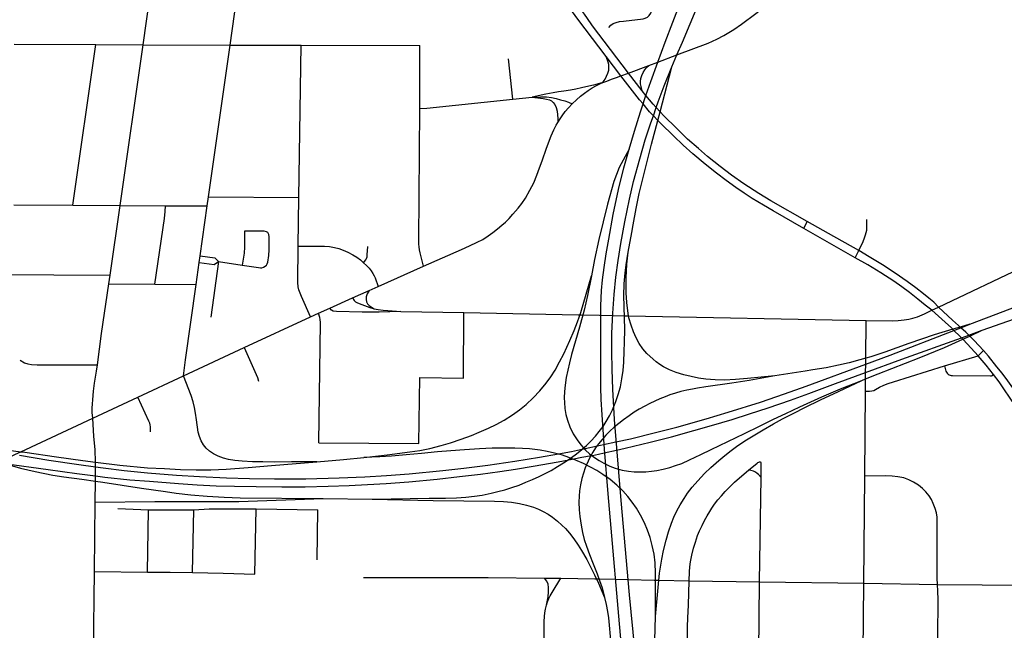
# Model space of a CAD drawing. Extents: x 1410746 to 1533160, y 578873 to 704954.
# Tile 137 of 227: x 1486019 to 1490947, y 640213 to 643266. Entities that reach past the tile are written whole.
import ezdxf

# ---------------------------------------------------------------- set-up
doc = ezdxf.new("R2010")
doc.units = 0
doc.header["$MEASUREMENT"] = 0
doc.layers.add('MC_STREETS', color=254, linetype='CONTINUOUS')

msp = doc.modelspace()

# ---------------------------------------------------------------- linework, layer by layer
at = {"layer": 'MC_STREETS'}
for p, q in [((1486637.589225, 643140.00565), (1486681.1211, 643458.375675)), ((1487072.509875, 643137.76015), (1487108.805675, 643398.646925)), ((1485991.68085, 643143.340475), (1486400.78065, 643141.2283)), ((1486285.347725, 642338.51655), (1486400.78065, 643141.2283)), ((1486400.78065, 643141.2283), (1486637.589225, 643140.00565)), ((1486522.5896, 642336.36415), (1486637.589225, 643140.00565)), ((1486637.589225, 643140.00565), (1487072.509875, 643137.76015)), ((1486963.889, 642380.898975), (1487072.509875, 643137.76015)), ((1487072.509875, 643137.76015), (1487427.93815, 643138.5258)), ((1487415.6649, 642377.349625), (1487427.93815, 643138.5258)), ((1487427.93815, 643138.5258), (1488021.616275, 643137.278675)), ((1488021.34985, 642821.808325), (1488021.616275, 643137.278675)), ((1488488.14465, 642868.789325), (1488465.807075, 643069.824725)), ((1489028.376975, 642984.6789), (1488954.241025, 643082.440375)), ((1489065.89985, 642998.768225), (1489167.71095, 643036.996875)), ((1489028.376975, 642984.6789), (1489065.89985, 642998.768225)), ((1489135.02095, 642910.83405), (1489065.89985, 642998.768225)), ((1488488.14465, 642868.789325), (1488584.252125, 642878.8941)), ((1486957.477125, 642335.2934), (1486963.889, 642380.898975)), ((1486963.889, 642380.898975), (1487415.6649, 642377.349625)), ((1487412.1274, 642132.89235), (1487415.6649, 642377.349625)), ((1485989.7504, 642340.31905), (1486285.347725, 642338.51655)), ((1486285.347725, 642338.51655), (1486522.5896, 642336.36415)), ((1486471.905025, 641989.20055), (1486522.5896, 642336.36415)), ((1486522.5896, 642336.36415), (1486748.19555, 642335.8151)), ((1486748.19555, 642335.8151), (1486957.477125, 642335.2934)), ((1486922.3702, 642085.58985), (1486957.477125, 642335.2934)), ((1489943.385975, 642222.415225), (1489959.900725, 642257.055925)), ((1490618.373575, 641829.239675), (1491429.331875, 642215.3276)), ((1486917.67405, 642052.187825), (1486922.3702, 642085.58985)), ((1490201.39725, 642075.8975), (1490218.8993, 642111.829325)), ((1486902.11855, 641941.546875), (1486917.67405, 642052.187825)), ((1487014.9178, 642056.483025), (1486975.206625, 641778.91625)), ((1487014.9178, 642056.483025), (1487132.1501, 642038.963725)), ((1487812.88765, 641932.600625), (1488040.21825, 642034.447175)), ((1485479.00855, 641994.21165), (1486471.905025, 641989.20055)), ((1486465.5428, 641944.82785), (1486471.905025, 641989.20055)), ((1486465.5428, 641944.82785), (1486695.3979, 641943.542925)), ((1486695.3979, 641943.542925), (1486902.11855, 641941.546875)), ((1487684.72175, 641875.1809), (1487767.771975, 641912.3883)), ((1487767.771975, 641912.3883), (1487812.88765, 641932.600625)), ((1490775.4026, 641743.095275), (1491152.17905, 641888.422975)), ((1487571.157575, 641824.302925), (1487684.72175, 641875.1809)), ((1490836.76285, 641712.977875), (1491186.26815, 641837.880425)), ((1487474.318925, 641780.799775), (1487515.215, 641799.240025)), ((1487515.215, 641799.240025), (1487571.157575, 641824.302925)), ((1487926.186725, 641807.70685), (1488241.74115, 641801.688975)), ((1488240.488675, 641474.109375), (1488241.74115, 641801.688975)), ((1490584.030325, 641812.889225), (1490618.373575, 641829.239675)), ((1487142.37825, 641626.356), (1487474.318925, 641780.799775)), ((1486839.22855, 641485.636225), (1487142.37825, 641626.356)), ((1490815.798775, 641585.307875), (1490842.989375, 641611.808475)), ((1490648.39795, 641534.82375), (1490815.798775, 641585.307875)), ((1486610.928475, 641379.289075), (1486839.22855, 641485.636225)), ((1488017.261125, 641146.3552), (1488021.500375, 641476.272225)), ((1488021.500375, 641476.272225), (1488240.488675, 641474.109375)), ((1490248.596775, 640983.9625), (1490252.443925, 641408.282475)), ((1486384.370775, 641273.638925), (1486610.928475, 641379.289075)), ((1487516.871575, 641150.5601), (1488017.261125, 641146.3552)), ((1489722.01535, 640455.10955), (1489729.9562, 640977.095475)), ((1490243.806875, 640447.94665), (1490248.596775, 640983.9625)), ((1486393.053225, 640506.2802), (1486396.73835, 640853.7745)), ((1487537.373325, 640872.185), (1487784.0676, 640868.73695)), ((1486509.994225, 640821.44555), (1486664.59305, 640815.9492)), ((1486658.345475, 640503.4763), (1486664.59305, 640815.9492)), ((1486664.59305, 640815.9492), (1486891.08215, 640815.12615)), ((1486883.718425, 640501.473625), (1486891.08215, 640815.12615)), ((1487195.60075, 640493.03675), (1487202.228975, 640820.285475)), ((1487202.228975, 640820.285475), (1487511.63175, 640816.068375)), ((1487508.11835, 640564.676025), (1487511.63175, 640816.068375)), ((1486385.057325, 639787.2139), (1486393.053225, 640506.2802)), ((1486393.053225, 640506.2802), (1486658.345475, 640503.4763)), ((1488645.152125, 640474.4969), (1488727.813175, 640473.878375)), ((1489369.9839, 640460.83855), (1489722.01535, 640455.10955)), ((1489717.96115, 640095.4444), (1489722.01535, 640455.10955)), ((1489722.01535, 640455.10955), (1490243.806875, 640447.94665)), ((1490240.47685, 640093.9746), (1490243.806875, 640447.94665)), ((1490243.806875, 640447.94665), (1490612.9255, 640442.332025)), ((1490612.9255, 640442.332025), (1491519.4238, 640433.64175)), ((1489196.143175, 640103.635175), (1489200.7766, 640282.320625))]:
    msp.add_line(p, q, dxfattribs=at)
for points in [[(1489065.89985, 642998.768225), (1488886.7118, 643235.151375), (1488856.98765, 643276.4956), (1488829.8433, 643316.9049), (1488804.7027, 643357.1027), (1488783.990875, 643394.709), (1488757.949225, 643444.448575), (1488737.648175, 643489.5824), (1488718.637775, 643535.415725), (1488702.491925, 643579.946975), (1488686.3461, 643630.728225), (1488672.804425, 643679.946975), (1488662.387775, 643726.561575), (1488655.501925, 643762.3611)], [(1489167.71095, 643036.996875), (1489213.83555, 643054.316025), (1489308.958075, 643090.0332), (1489465.26035, 643148.722525), (1489508.27865, 643167.788325), (1489543.1671, 643187.118425), (1489594.0854, 643217.292225), (1489632.2741, 643243.222825), (1489703.936875, 643296.9699), (1489911.853175, 643461.511375), (1490293.848075, 643776.435925)], [(1488954.241025, 643082.440375), (1488849.355475, 643220.750675), (1488817.584625, 643262.67775), (1488780.865875, 643311.636075), (1488744.667975, 643363.719425), (1488717.0638, 643408.511075), (1488694.928375, 643449.136075), (1488672.804425, 643495.311575), (1488658.741925, 643528.6449), (1488645.200275, 643564.842825), (1488631.137775, 643608.3324), (1488618.37735, 643659.634475), (1488610.8793, 643696.937275), (1488601.71305, 643752.74445)], [(1489283.89475, 643030.716675), (1489308.958075, 643090.0332), (1489335.826, 643153.620625), (1489460.556675, 643450.328025), (1489489.561425, 643519.491075), (1489551.947625, 643658.51575)], [(1488967.047775, 643227.12575), (1488978.21215, 643237.97115), (1488989.6955, 643246.264675), (1489004.3687, 643252.644325), (1489021.633325, 643256.5316), (1489040.732675, 643259.023975), (1489139.51415, 643270.838), (1489150.10785, 643273.10605), (1489160.98135, 643278.24625), (1489170.47095, 643287.34045), (1489177.58815, 643298.411625), (1489181.54215, 643307.901225), (1489184.30995, 643320.949425), (1489184.70535, 643333.6022), (1489183.317775, 643348.02005), (1489143.71995, 643545.319225)], [(1489069.642725, 642618.8626), (1489096.275175, 642708.104625), (1489126.63245, 642804.784025), (1489139.209625, 642844.501375), (1489146.0593, 642866.13195), (1489153.821475, 642887.599225), (1489178.778175, 642956.620125), (1489213.83555, 643054.316025), (1489249.5501, 643153.843325), (1489287.4265, 643253.44425), (1489313.665675, 643317.758075)], [(1488932.987075, 642950.034075), (1488938.659975, 642956.004875), (1488948.71945, 642968.74685), (1488956.767025, 642983.2772), (1488963.02625, 642997.80755), (1488967.05005, 643013.00855), (1488968.3913, 643029.1037), (1488967.05005, 643041.175075), (1488963.6969, 643053.91705), (1488954.241025, 643082.440375)], [(1489097.367725, 640119.086725), (1489071.7443, 640390.423325), (1489029.035975, 640861.9511), (1488995.355425, 641267.50665), (1488987.716525, 641418.89555), (1488984.371575, 641516.561575), (1488983.5334, 641606.3982), (1488983.511875, 641696.241325), (1488987.647625, 641798.93425), (1488994.16925, 641891.4229), (1489003.566925, 641979.0947), (1489014.417625, 642061.559975), (1489028.622375, 642146.653025), (1489047.672325, 642254.546925), (1489070.88975, 642367.842125), (1489091.711775, 642457.539375), (1489122.17495, 642569.8904), (1489150.070075, 642665.938075), (1489178.529625, 642750.45435), (1489190.978175, 642785.89605), (1489205.377925, 642826.893), (1489215.283725, 642855.0954), (1489245.461275, 642935.712575), (1489283.89475, 643030.716675)], [(1489065.198875, 642103.660675), (1489082.75185, 642202.2489), (1489089.265925, 642239.54325), (1489104.4283, 642322.321675), (1489120.410275, 642396.4944), (1489141.309775, 642483.37075), (1489163.4876, 642570.56095), (1489182.1104, 642643.18165), (1489213.4662, 642762.566075), (1489224.771575, 642805.61035), (1489283.89475, 643030.716675)], [(1489135.02095, 642910.83405), (1489129.14075, 642931.648225), (1489126.3843, 642944.532475), (1489125.60635, 642956.653175), (1489127.6953, 642972.668475), (1489132.422275, 642987.665725), (1489139.351, 643001.888975), (1489148.066175, 643016.029), (1489158.7078, 643028.28895), (1489167.71095, 643036.996875)], [(1488932.987075, 642950.034075), (1488958.056525, 642959.33965), (1488980.973175, 642967.8813), (1489006.181525, 642977.047975), (1489028.376975, 642984.6789)], [(1489943.385975, 642222.415225), (1489790.054675, 642309.71785), (1489742.3091, 642338.012075), (1489685.711875, 642372.387075), (1489645.4341, 642398.77595), (1489602.77505, 642427.43745), (1489554.47985, 642461.137525), (1489506.82065, 642497.835275), (1489449.406525, 642543.24905), (1489387.968825, 642594.9131), (1489340.437625, 642637.8642), (1489290.7466, 642685.4079), (1489228.0013, 642747.486775), (1489213.4662, 642762.566075), (1489190.978175, 642785.89605), (1489171.512775, 642806.090225), (1489139.209625, 642844.501375), (1489122.098525, 642864.8479), (1489028.376975, 642984.6789)], [(1488932.987075, 642950.034075), (1488890.57615, 642939.116425), (1488853.473175, 642930.58965), (1488830.556525, 642925.172975), (1488802.431525, 642919.1313), (1488775.22965, 642913.928675), (1488742.223175, 642908.71465), (1488716.722475, 642904.9017), (1488689.664275, 642900.287325), (1488651.715825, 642892.90145), (1488584.252125, 642878.8941)], [(1488784.735675, 642844.7286), (1488806.218375, 642865.737825), (1488826.527575, 642883.649475), (1488846.220275, 642898.28175), (1488864.51485, 642912.047975), (1488884.723175, 642925.3813), (1488905.76485, 642937.2563), (1488932.987075, 642950.034075)], [(1488584.252125, 642878.8941), (1488625.9174, 642880.793175), (1488656.342125, 642879.658825), (1488680.748875, 642876.47415), (1488703.921625, 642871.757575), (1488726.68425, 642865.8106), (1488747.396175, 642860.068675), (1488766.6726, 642852.891275), (1488784.735675, 642844.7286)], [(1488584.252125, 642878.8941), (1488638.9149, 642871.96265), (1488656.345725, 642868.68155), (1488670.085325, 642864.580175), (1488680.33875, 642859.453475), (1488689.1567, 642852.6862), (1488697.5645, 642842.02265), (1488704.536825, 642826.847575), (1488709.458475, 642809.0066), (1488711.509175, 642789.5251), (1488712.32945, 642772.094275), (1488712.261225, 642752.19725)], [(1489959.900725, 642257.055925), (1489778.549775, 642360.179575), (1489717.82805, 642397.174575), (1489643.8794, 642445.394875), (1489581.5554, 642489.427875), (1489524.85965, 642531.81965), (1489460.9824, 642582.741625), (1489415.91855, 642621.225875), (1489362.26765, 642669.30405), (1489307.1116, 642723.1821), (1489242.93185, 642785.681225), (1489224.771575, 642805.61035), (1489205.377925, 642826.893), (1489189.459625, 642844.361775), (1489153.821475, 642887.599225), (1489135.02095, 642910.83405)], [(1488040.21825, 642034.447175), (1488023.093675, 642101.10455), (1488019.9903, 642115.9468), (1488017.96635, 642130.249325), (1488017.2917, 642143.337475), (1488017.056075, 642161.955225), (1488021.34985, 642821.808325)], [(1488021.34985, 642821.808325), (1488056.928825, 642823.451175), (1488488.14465, 642868.789325)], [(1488712.261225, 642752.19725), (1488724.03595, 642770.5795), (1488733.446575, 642784.60405), (1488749.944525, 642806.526), (1488766.6685, 642825.96195), (1488784.735675, 642844.7286)], [(1488040.21825, 642034.447175), (1488230.1379, 642116.61245), (1488270.7629, 642134.668025), (1488309.6518, 642153.418025), (1488336.4195, 642167.610925), (1488364.02945, 642185.2816), (1488387.7773, 642201.95075), (1488410.61175, 642219.533275), (1488432.9895, 642238.029175), (1488450.343675, 642253.328275), (1488469.067925, 642271.13915), (1488487.792175, 642292.831875), (1488513.82345, 642323.201675), (1488532.091025, 642346.492825), (1488550.13025, 642374.122525), (1488572.508, 642412.941075), (1488591.68895, 642450.617925), (1488607.216375, 642488.523125), (1488621.602075, 642524.60155), (1488633.704325, 642559.53825), (1488655.4347, 642623.023975), (1488678.6986, 642685.17675), (1488692.587475, 642715.3851), (1488704.22895, 642738.635875), (1488712.261225, 642752.19725)], [(1489069.642725, 642618.8626), (1489020.187375, 642527.5041), (1488993.44425, 642456.670925), (1488961.26825, 642344.171675), (1488918.129975, 642166.70205), (1488896.6298, 642067.4489), (1488880.957475, 641985.003075)], [(1489032.5338, 640112.902125), (1488965.24675, 640895.263225), (1488945.7375, 641118.2262), (1488933.79305, 641290.62435), (1488930.209725, 641367.068775), (1488928.03495, 641428.029425), (1488927.266425, 641507.18685), (1488928.03495, 641596.71925), (1488928.4192, 641681.256275), (1488928.4192, 641750.0387), (1488928.4192, 641835.34425), (1488931.109025, 641911.81185), (1488936.48865, 641965.9924), (1488943.789575, 642027.089625), (1488953.71455, 642095.3449), (1488967.09765, 642168.038825), (1488990.14775, 642292.169925), (1489016.12255, 642416.396575), (1489043.0103, 642524.94825), (1489069.642725, 642618.8626)], [(1486695.3979, 641943.542925), (1486744.5866, 642272.239725), (1486747.399775, 642307.038825), (1486748.19555, 642335.8151)], [(1490218.8993, 642111.829325), (1490066.704775, 642196.90215), (1489959.900725, 642257.055925)], [(1490218.8993, 642111.829325), (1490240.248825, 642156.7523), (1490247.3387, 642174.8346), (1490252.849775, 642190.50655), (1490256.238025, 642202.2351), (1490258.583725, 642214.224275), (1490259.5511, 642231.2635), (1490259.8577, 642267.7633)], [(1487132.1501, 642038.963725), (1487214.5388, 642026.6515), (1487223.959575, 642025.7716), (1487231.30135, 642026.110775), (1487239.520425, 642028.165525), (1487247.955775, 642033.032075), (1487254.011925, 642039.196375), (1487257.797025, 642045.9014), (1487260.500675, 642053.904175), (1487265.64015, 642086.859925), (1487267.610675, 642115.9338), (1487268.117525, 642155.214875), (1487267.610675, 642180.3041), (1487265.32985, 642192.215125), (1487260.768175, 642201.338475), (1487253.92565, 642205.90015), (1487242.78015, 642208.804725), (1487144.80425, 642209.390525)], [(1487144.80425, 642209.390525), (1487144.44885, 642128.572375), (1487142.252325, 642099.138975), (1487132.1501, 642038.963725)], [(1490201.39725, 642075.8975), (1490013.489675, 642182.2829), (1489943.385975, 642222.415225)], [(1487474.318925, 641780.799775), (1487430.063175, 641881.702225), (1487422.770775, 641898.631025), (1487417.041, 641914.518075), (1487412.873925, 641930.926025), (1487410.790375, 641952.282375), (1487412.1274, 642132.89235)], [(1487412.1274, 642132.89235), (1487545.543875, 642132.89235), (1487569.257025, 642131.4552), (1487594.167825, 642127.143725), (1487615.72525, 642121.874125), (1487638.240775, 642113.96975), (1487660.7563, 642104.14915), (1487686.14615, 642090.97515), (1487706.026875, 642078.7593), (1487724.2763, 642065.126675), (1487740.51875, 642050.73465)], [(1487740.51875, 642050.73465), (1487751.057925, 642064.6272), (1487755.129875, 642072.292075), (1487757.52515, 642080.435975), (1487758.661925, 642090.689425), (1487760.820975, 642132.1435)], [(1486922.3702, 642085.58985), (1486995.088475, 642075.889925), (1487014.9178, 642056.483025)], [(1487784.0676, 640868.73695), (1488067.92175, 640873.42445), (1488149.6926, 640873.945275), (1488204.900925, 640875.334175), (1488251.4287, 640878.8064), (1488295.1787, 640884.014725), (1488334.0676, 640889.396675), (1488378.164825, 640898.077225), (1488412.539825, 640906.41055), (1488447.60925, 640915.43835), (1488483.025925, 640926.54945), (1488518.4426, 640939.04945), (1488553.164825, 640953.11195), (1488586.49815, 640967.00085), (1488618.4426, 640981.23695), (1488645.525925, 640994.778625), (1488678.85925, 641012.48695), (1488711.49815, 641031.584175), (1488741.35925, 641050.6814), (1488769.831475, 641069.084175), (1488799.6926, 641090.61195), (1488823.3037, 641108.6675), (1488855.595375, 641136.445275), (1488878.164825, 641158.320275), (1488901.081475, 641182.97305), (1488920.1787, 641206.584175), (1488939.275925, 641232.62585), (1488954.900925, 641256.584175), (1488970.87315, 641285.0564), (1488985.8037, 641315.959175), (1489003.15085, 641356.6805), (1489015.3176, 641392.34805), (1489025.387025, 641430.716125), (1489033.025925, 641469.605), (1489039.275925, 641511.966125), (1489042.74815, 641552.93835), (1489045.1787, 641608.146675), (1489046.43025, 641652.6888), (1489047.509425, 641717.547175), (1489043.931525, 641832.3933), (1489043.541175, 641886.62945), (1489045.161825, 641946.053675), (1489049.049425, 641999.61125), (1489053.766825, 642040.49535), (1489065.198875, 642103.660675)], [(1489798.4492, 641485.2602), (1489661.765975, 641472.2558), (1489602.3228, 641466.600225), (1489546.63095, 641463.97255), (1489499.4039, 641465.167175), (1489453.4696, 641469.19785), (1489416.092, 641474.12045), (1489380.062825, 641481.19175), (1489342.959275, 641490.21065), (1489304.819625, 641502.20025), (1489270.882975, 641515.61645), (1489241.63305, 641530.3769), (1489223.56615, 641541.647875), (1489204.148875, 641555.858475), (1489188.920875, 641568.533), (1489157.6468, 641597.584275), (1489137.681525, 641620.58775), (1489120.3204, 641647.497475), (1489105.3904, 641674.52645), (1489091.24005, 641705.489125), (1489079.087775, 641738.209275), (1489068.6711, 641775.10165), (1489066.79965, 641785.45695), (1489062.160675, 641811.12595), (1489057.386375, 641851.92455), (1489054.7822, 641900.10165), (1489054.1312, 641975.616875), (1489058.254425, 642042.896775), (1489065.198875, 642103.660675)], [(1490618.373575, 641829.239675), (1490593.688225, 641853.1543), (1490569.913275, 641874.4704), (1490542.82995, 641895.47735), (1490504.288275, 641925.33845), (1490460.5374, 641957.605525), (1490400.440075, 641999.1273), (1490337.8452, 642039.712525), (1490270.199625, 642081.144775), (1490218.8993, 642111.829325)], [(1486917.67405, 642052.187825), (1486992.1398, 642042.513375), (1487014.9178, 642056.483025)], [(1487740.51875, 642050.73465), (1487755.3694, 642036.363025), (1487767.585275, 642023.18905), (1487778.364, 642010.494125), (1487787.226475, 641997.7992), (1487793.6937, 641986.0624), (1487797.91465, 641975.44075), (1487812.88765, 641932.600625)], [(1490584.030325, 641812.889225), (1490550.425875, 641839.311575), (1490514.000725, 641869.039725), (1490472.07365, 641901.852225), (1490434.313225, 641929.7168), (1490394.20905, 641957.8418), (1490329.949575, 641999.611675), (1490264.8174, 642039.6559), (1490201.39725, 642075.8975)], [(1487741.29585, 641076.440675), (1487857.609725, 641089.783975), (1487971.2838, 641104.934525), (1488022.3949, 641112.7123), (1488072.024525, 641122.7123), (1488128.392725, 641136.63215), (1488174.617125, 641150.1197), (1488229.43195, 641168.26785), (1488279.8023, 641187.15675), (1488319.43195, 641203.082675), (1488365.728225, 641223.45305), (1488403.13565, 641241.97155), (1488443.506025, 641263.8234), (1488485.357875, 641290.1197), (1488520.913425, 641315.675275), (1488554.24675, 641342.341925), (1488589.061575, 641374.934525), (1488622.024525, 641410.1197), (1488653.876375, 641448.26785), (1488677.209725, 641479.74935), (1488698.6912, 641513.8234), (1488721.2838, 641555.3049), (1488742.024525, 641595.675275), (1488773.13565, 641662.7123), (1488794.24675, 641712.7123), (1488810.54305, 641754.56415), (1488827.209725, 641802.7123), (1488880.957475, 641985.003075)], [(1488880.957475, 641985.003075), (1488860.913425, 641886.416), (1488843.876375, 641813.8234), (1488820.913425, 641728.638225), (1488780.913425, 641591.97155), (1488770.172675, 641550.86045), (1488762.024525, 641514.193775), (1488754.9875, 641476.786375), (1488749.43195, 641439.378975), (1488746.0986, 641407.15675), (1488744.9875, 641375.3049), (1488745.357875, 641352.341925), (1488747.5801, 641322.7123), (1488752.765275, 641291.6012), (1488760.172675, 641263.8234), (1488772.765275, 641230.1197), (1488789.43195, 641195.675275), (1488808.6912, 641165.3049), (1488827.209725, 641140.86045), (1488850.54305, 641114.193775), (1488870.913425, 641095.675275), (1488895.728225, 641076.786375), (1488919.8023, 641061.230825), (1488943.13565, 641047.897475), (1488973.13565, 641033.082675), (1488999.061575, 641023.082675), (1489035.357875, 641013.45305), (1489065.728225, 641007.897475), (1489094.9875, 641005.3049), (1489125.392925, 641004.670125), (1489153.604725, 641005.7552), (1489180.5938, 641008.367125), (1489207.95045, 641012.7123), (1489239.1082, 641018.559), (1489273.506025, 641027.527125), (1489302.024525, 641036.416), (1489333.13565, 641047.527125), (1489372.179075, 641064.5894), (1489427.5801, 641092.341925), (1489480.230825, 641117.497525), (1489646.616875, 641197.33505), (1489722.635075, 641234.1438), (1489792.386475, 641268.085175), (1489853.03985, 641296.5818), (1489923.352975, 641329.626725), (1490033.250225, 641380.461375), (1490126.5662, 641420.825975), (1490233.8157, 641462.02525)], [(1486408.477475, 641541.004125), (1486429.3586, 641697.550325), (1486465.5428, 641944.82785)], [(1486839.22855, 641485.636225), (1486849.210425, 641565.22945), (1486902.11855, 641941.546875)], [(1487767.771975, 641912.3883), (1487758.87055, 641894.56385), (1487753.922625, 641881.022175), (1487752.880975, 641866.959675), (1487754.443475, 641855.761775), (1487759.924925, 641845.90415), (1487767.8509, 641837.15825), (1487792.9954, 641820.75965)], [(1487684.72175, 641875.1809), (1487692.964075, 641862.57605), (1487700.264425, 641855.851775), (1487709.6518, 641851.074275), (1487732.196675, 641841.699475), (1487771.130625, 641827.3191), (1487792.9954, 641820.75965)], [(1487516.871575, 641150.5601), (1487524.58385, 641752.43835), (1487523.780775, 641766.492125), (1487522.040775, 641777.065925), (1487515.215, 641799.240025)], [(1487926.186725, 641807.70685), (1487818.6865, 641804.087775), (1487733.6872, 641803.54115), (1487604.6833, 641806.9781), (1487588.537475, 641808.5406), (1487579.54055, 641813.107), (1487571.157575, 641824.302925)], [(1487792.9954, 641820.75965), (1487813.766925, 641816.3867), (1487838.941275, 641813.080675), (1487861.145, 641811.8069), (1487926.186725, 641807.70685)], [(1488241.74115, 641801.688975), (1488815.5734, 641790.399525), (1488830.137125, 641790.113), (1488920.482825, 641788.33555), (1488987.16795, 641787.0236), (1489045.6418, 641785.8732), (1489066.79965, 641785.45695), (1490255.02055, 641762.080175)], [(1490255.02055, 641762.080175), (1490385.883425, 641760.6954), (1490415.141575, 641761.65995), (1490446.32885, 641764.875125), (1490469.156625, 641768.73335), (1490489.412275, 641772.9131), (1490512.97925, 641780.738625), (1490547.282675, 641795.3941), (1490584.030325, 641812.889225)], [(1490815.798775, 641585.307875), (1490763.4958, 641643.040125), (1490739.206275, 641668.412225), (1490732.285925, 641675.641), (1490723.89655, 641684.4043), (1490695.36085, 641712.2221), (1490689.587525, 641717.8502), (1490682.4903, 641724.768875), (1490651.2403, 641753.1543), (1490584.030325, 641812.889225)], [(1490842.989375, 641611.808475), (1490796.8781, 641662.30875), (1490774.2727, 641684.431225), (1490769.621075, 641688.98345), (1490755.406975, 641702.893875), (1490730.421125, 641725.745325), (1490727.014875, 641728.860575), (1490717.84825, 641737.244125), (1490687.69865, 641763.050125), (1490618.373575, 641829.239675)], [(1486017.820175, 641089.521975), (1486164.806575, 641064.38625), (1486315.501025, 641042.858475), (1486398.537825, 641030.94355), (1486437.298475, 641025.3818), (1486541.8129, 641012.4982), (1486659.06635, 641000.03185), (1486803.2707, 640989.4443), (1486918.28805, 640981.6318), (1487055.0068, 640974.68735), (1487170.00365, 640971.54415), (1487294.4939, 640969.72875), (1487451.52405, 640971.053025), (1487617.496275, 640974.872475), (1487745.9685, 640981.122475), (1487855.6907, 640987.372475), (1487969.034925, 640996.205975), (1488136.246275, 641012.02525), (1488241.801825, 641023.8308), (1488362.982375, 641039.4558), (1488496.662925, 641058.90025), (1488620.621275, 641078.6919), (1488715.125675, 641095.9118), (1488780.6907, 641107.858575), (1488840.993075, 641120.699425), (1488848.605875, 641122.3205), (1488911.3143, 641135.673725), (1488941.259575, 641142.0503), (1489003.1432, 641155.227875), (1489075.8296, 641170.7058), (1489201.5248, 641201.256075), (1489307.838875, 641229.500675), (1489454.64905, 641270.358575), (1489564.7185, 641302.997475), (1489726.871275, 641354.38635), (1489846.70105, 641395.2527), (1489954.996275, 641434.247475), (1490253.43215, 641543.9774), (1490376.176825, 641589.108575), (1490695.36085, 641712.2221), (1490730.421125, 641725.745325), (1490775.4026, 641743.095275)], [(1490775.4026, 641743.095275), (1490727.014875, 641728.860575), (1490689.587525, 641717.8502), (1490595.84945, 641690.274325), (1490470.11665, 641647.61185), (1490349.51795, 641604.27185), (1490278.834325, 641580.5852), (1490253.64585, 641573.3193), (1490224.42555, 641564.890375), (1490171.4119, 641550.590625), (1490117.700675, 641538.03475), (1490054.921325, 641525.827675), (1489988.5656, 641515.557725), (1489950.47645, 641508.98915), (1489798.4492, 641485.2602)], [(1490252.443925, 641408.282475), (1490252.891375, 641469.72165), (1490253.129125, 641502.3685), (1490253.43215, 641543.9774), (1490253.64585, 641573.3193), (1490255.02055, 641762.080175)], [(1485943.411025, 641046.695075), (1486161.596825, 641017.00045), (1486305.2946, 640996.423075), (1486398.070975, 640984.979725), (1486444.556525, 640979.246025), (1486569.889, 640966.1435), (1486668.249075, 640957.92695), (1486813.89565, 640946.34595), (1486907.24925, 640940.64055), (1487001.829675, 640935.495275), (1487094.711625, 640932.8911), (1487202.76455, 640931.476575), (1487330.3884, 640929.89745), (1487447.256275, 640930.695375), (1487563.447175, 640933.16955), (1487668.953525, 640937.2537), (1487759.4485, 640942.141525), (1487853.78965, 640947.556425), (1487966.00795, 640955.63535), (1488108.8157, 640969.3169), (1488220.621275, 640981.469675), (1488326.176825, 640993.969675), (1488422.7046, 641007.51135), (1488500.13515, 641018.622475), (1488589.371275, 641033.553025), (1488714.02405, 641055.0808), (1488768.113475, 641065.488675), (1488792.34025, 641070.1504), (1488833.121275, 641077.997475), (1488880.91915, 641086.72405), (1488886.33645, 641087.7131), (1488916.801825, 641093.27525), (1488944.450875, 641099.678175), (1489006.5436, 641114.05755), (1489048.746275, 641123.8308), (1489175.482375, 641154.039125), (1489281.732375, 641180.428025), (1489393.88515, 641211.3308), (1489481.037925, 641236.3308), (1489585.2046, 641267.5808), (1489671.3157, 641294.664125), (1489765.0657, 641325.219675), (1489877.2185, 641363.76135), (1489968.1907, 641396.747475), (1490102.2185, 641446.747475), (1490253.129125, 641502.3685), (1490434.96155, 641569.38635), (1490732.285925, 641675.641), (1490769.621075, 641688.98345), (1490836.76285, 641712.977875)], [(1490233.8157, 641462.02525), (1490252.891375, 641469.72165), (1490316.299525, 641495.304775), (1490520.69885, 641574.951675), (1490648.337825, 641626.90185), (1490739.206275, 641668.412225), (1490774.2727, 641684.431225), (1490836.76285, 641712.977875)], [(1487142.37825, 641626.356), (1487209.06985, 641477.752675), (1487214.9094, 641459.425925)], [(1491035.986625, 641360.45185), (1491007.0571, 641401.526775), (1490964.77985, 641460.37835), (1490936.886425, 641497.905225), (1490910.58435, 641530.97815), (1490867.536625, 641583.161575), (1490842.989375, 641611.808475)], [(1486021.2524, 641564.4907), (1486043.4766, 641549.770775), (1486059.351, 641544.575525), (1486077.82305, 641542.2665), (1486106.107925, 641540.9548), (1486408.477475, 641541.004125)], [(1486384.370775, 641273.638925), (1486382.61755, 641301.909525), (1486382.3984, 641323.60555), (1486383.055875, 641345.301575), (1486384.370775, 641364.806075), (1486389.192125, 641408.63645), (1486394.2326, 641449.398675), (1486402.998675, 641508.788825), (1486408.477475, 641541.004125)], [(1490892.9088, 641492.222375), (1490856.00415, 641538.203), (1490815.798775, 641585.307875)], [(1490252.443925, 641408.282475), (1490273.168525, 641408.056375), (1490284.4118, 641409.7169), (1490293.46375, 641412.6957), (1490303.33055, 641417.06145), (1490322.899625, 641427.88505), (1490343.6974, 641437.925375), (1490366.4076, 641446.53135), (1490393.18175, 641454.89825), (1490648.39795, 641534.82375)], [(1490648.39795, 641534.82375), (1490653.056225, 641514.9705), (1490655.0407, 641508.9126), (1490657.338525, 641503.690275), (1490660.471925, 641499.407975), (1490665.48535, 641494.498975), (1490670.603225, 641490.9478), (1490676.243325, 641488.12775), (1490681.88345, 641486.76995), (1490687.804675, 641486.2239), (1490877.31885, 641484.778025), (1490882.582075, 641485.7014), (1490886.92195, 641487.825175), (1490892.9088, 641492.222375)], [(1491001.51005, 641337.42685), (1490973.6957, 641379.384925), (1490948.8656, 641415.61355), (1490921.363275, 641454.637225), (1490892.9088, 641492.222375)], [(1487505.808775, 641055.491025), (1487379.78985, 641054.792275), (1487292.309125, 641054.297825), (1487236.059125, 641054.64505), (1487183.9758, 641054.992275), (1487132.5869, 641058.117275), (1487096.128575, 641062.28395), (1487064.878575, 641067.8395), (1487039.878575, 641073.742275), (1487012.79525, 641083.117275), (1486989.878575, 641094.5756), (1486969.392475, 641108.117275), (1486952.03135, 641123.742275), (1486939.184125, 641140.061725), (1486927.03135, 641160.2006), (1486918.3508, 641181.381175), (1486912.448025, 641203.6034), (1486903.767475, 641264.7145), (1486899.028625, 641299.500675), (1486893.907075, 641326.97535), (1486887.054425, 641354.963775), (1486876.606575, 641386.709225), (1486839.22855, 641485.636225)], [(1489798.4492, 641485.2602), (1489669.770625, 641462.215275), (1489583.463075, 641448.511575), (1489452.5818, 641430.499025), (1489411.9568, 641423.988625), (1489385.838425, 641419.0234), (1489358.06065, 641413.815075), (1489328.199525, 641406.5234), (1489301.463425, 641398.5373), (1489273.154725, 641389.613625), (1489249.1964, 641381.019875), (1489222.8943, 641370.082375), (1489197.344625, 641358.945775), (1489172.23335, 641347.13735), (1489147.373475, 641334.405275), (1489119.7693, 641318.780275), (1489095.29015, 641303.155275), (1489069.7693, 641285.707375), (1489041.7412, 641265.8984), (1489017.088425, 641246.801175), (1488994.518975, 641228.051175), (1488973.338425, 641208.259525), (1488953.199525, 641188.120625), (1488934.102325, 641167.2873), (1488916.393975, 641145.4123), (1488901.1162, 641124.578975), (1488887.92175, 641104.440075), (1488874.727325, 641079.7873), (1488863.963425, 641059.301175), (1488849.727325, 641024.578975), (1488840.352325, 640999.23175), (1488832.3544, 640971.529425), (1488826.20625, 640941.17295), (1488821.595125, 640910.816475), (1488818.824525, 640882.9123), (1488817.42555, 640853.4157), (1488819.518975, 640814.85675), (1488823.022, 640782.287375), (1488829.58415, 640738.32095), (1488836.802525, 640701.2448), (1488844.8662, 640666.940075), (1488855.977325, 640632.9123), (1488870.56065, 640592.2873), (1488889.224775, 640546.154425), (1488908.821975, 640496.200725), (1488921.45045, 640462.87435), (1488933.807875, 640425.23935), (1488946.5338, 640377.670625)], [(1489200.7766, 640282.320625), (1489213.972975, 640427.1082), (1489221.75075, 640498.5897), (1489232.86185, 640569.330425), (1489241.01, 640612.2934), (1489254.34335, 640664.14525), (1489266.1952, 640704.886), (1489281.755575, 640748.919125), (1489293.561125, 640778.0858), (1489308.8389, 640810.377475), (1489325.330725, 640840.868175), (1489344.34335, 640872.663775), (1489362.145775, 640899.1181), (1489385.062425, 640927.93755), (1489412.493, 640960.229225), (1489446.520775, 640996.340325), (1489478.4652, 641027.2431), (1489518.246675, 641062.471025), (1489548.256875, 641087.659775), (1489579.8541, 641112.31255), (1489613.881875, 641137.31255), (1489657.28465, 641165.43755), (1489739.93225, 641215.674775), (1489791.279775, 641245.5817), (1489836.34455, 641270.31235), (1489893.05925, 641299.2982), (1489949.034375, 641327.4775), (1490027.60785, 641364.836375), (1490117.88565, 641406.50305), (1490233.8157, 641462.02525)], [(1486673.06235, 641205.790225), (1486673.06235, 641229.57585), (1486672.249175, 641240.14725), (1486670.216225, 641249.092275), (1486666.061025, 641259.135125), (1486610.928475, 641379.289075)], [(1485490.083275, 640855.238375), (1485909.95845, 641051.6808), (1485998.247975, 641092.98785), (1486025.072475, 641105.537925), (1486384.370775, 641273.638925)], [(1486396.73835, 640853.7745), (1486397.804575, 640958.75085), (1486398.070975, 640984.979725), (1486398.537825, 641030.94355), (1486398.769675, 641053.769625), (1486398.7772, 641054.51045), (1486396.472925, 641116.452525), (1486390.287875, 641181.376025), (1486384.370775, 641273.638925)], [(1485774.70345, 641132.5735), (1485899.531275, 641122.0395), (1486025.072475, 641105.537925), (1486044.7643, 641102.949575), (1486203.097625, 641080.032925), (1486335.3893, 641061.80375), (1486398.769675, 641053.769625), (1486520.285125, 641038.36625), (1486659.347075, 641025.989425), (1486743.957925, 641021.3566), (1486824.1081, 641017.599575), (1486903.00595, 641014.8444), (1486975.096725, 641015.6157), (1487053.10745, 641018.930475), (1487162.183525, 641026.76745), (1487279.079175, 641036.229625), (1487505.808775, 641055.491025)], [(1489200.7766, 640282.320625), (1489201.380375, 640498.5897), (1489199.15815, 640551.182275), (1489193.972975, 640593.774875), (1489185.45445, 640636.73785), (1489174.7137, 640677.1082), (1489161.75075, 640713.4045), (1489146.1952, 640750.44155), (1489126.56555, 640788.96005), (1489105.824825, 640824.14525), (1489085.084075, 640853.774875), (1489062.491475, 640881.923025), (1489038.04705, 640909.7008), (1489008.04705, 640938.5897), (1488974.34335, 640966.367475), (1488937.676675, 640992.663775), (1488907.676675, 641011.55265), (1488876.1952, 641028.96005), (1488840.639625, 641047.478575), (1488809.8989, 641061.182275), (1488768.417425, 641077.84895), (1488735.824825, 641088.5897), (1488696.56555, 641099.330425), (1488658.417425, 641107.84895), (1488623.972975, 641113.774875), (1488570.434125, 641120.617275), (1488535.017475, 641122.3534), (1488496.56555, 641123.4045), (1488447.8647, 641124.436725), (1488383.9758, 641123.047825), (1488319.8871, 641120.456625), (1488245.9672, 641115.752625), (1488177.423275, 641110.040625), (1488109.887375, 641104.664625), (1488029.583475, 641097.60865), (1487953.647575, 641090.55265), (1487880.399675, 641083.832675), (1487820.92775, 641079.800675), (1487741.29585, 641076.440675)], [(1485943.411025, 641046.695075), (1486022.580075, 641023.5288), (1486095.858925, 641006.2867), (1486185.05445, 640989.525725), (1486240.30705, 640980.899125), (1486330.93205, 640968.399125), (1486397.804575, 640958.75085), (1486435.61955, 640953.294975), (1486628.8487, 640923.867875), (1486748.9008, 640906.419975), (1486802.0258, 640899.1283), (1486875.202875, 640890.794975), (1486957.3201, 640883.266075), (1487041.95635, 640878.381775), (1487122.850525, 640875.783325), (1487537.373325, 640872.185)], [(1487505.808775, 641055.491025), (1487639.487975, 641067.368675), (1487741.29585, 641076.440675)], [(1489666.886625, 641012.88115), (1489710.079275, 641049.37985), (1489713.638975, 641052.160675), (1489718.304775, 641054.439325), (1489722.53655, 641055.090375), (1489725.466225, 641054.65635)], [(1489729.9562, 640977.095475), (1489731.08155, 641044.6118), (1489730.587775, 641048.26435), (1489729.525125, 641051.563225), (1489727.591725, 641053.4215), (1489725.466225, 641054.65635)], [(1489369.9839, 640460.83855), (1489371.4868, 640505.277175), (1489373.0493, 640530.798025), (1489376.434725, 640555.016775), (1489383.20555, 640588.610525), (1489392.059725, 640623.245925), (1489401.1743, 640654.495925), (1489412.1118, 640686.266775), (1489422.007625, 640710.485525), (1489435.028475, 640737.56885), (1489447.26805, 640761.527175), (1489460.5493, 640786.00635), (1489472.528475, 640806.579275), (1489483.20555, 640823.50635), (1489497.528475, 640844.079275), (1489513.934725, 640865.173025), (1489531.122225, 640886.00635), (1489549.497875, 640906.4496), (1489571.641, 640928.838725), (1489596.7365, 640952.950125), (1489621.832025, 640975.33925), (1489666.886625, 641012.88115)], [(1489729.9562, 640977.095475), (1489716.309275, 640991.823575), (1489709.66635, 640997.7284), (1489701.301175, 641003.633225), (1489691.4598, 641008.06185), (1489678.41995, 641011.2603), (1489666.886625, 641012.88115)], [(1490612.9255, 640442.332025), (1490611.13735, 640474.038175), (1490610.5901, 640510.496475), (1490611.714975, 640753.5626), (1490610.4661, 640778.290275), (1490607.219025, 640799.770875), (1490601.4742, 640822.250575), (1490591.733, 640846.728475), (1490581.9918, 640866.460675), (1490570.75195, 640885.19375), (1490554.766375, 640905.675275), (1490537.531925, 640922.659925), (1490517.549975, 640938.6455), (1490493.072075, 640953.88175), (1490469.794075, 640964.98125), (1490443.994325, 640975.014475), (1490413.60795, 640981.034425), (1490385.228225, 640983.6144), (1490353.317625, 640984.8804), (1490248.596775, 640983.9625)], [(1486396.73835, 640853.7745), (1486694.725525, 640857.033325), (1487115.9061, 640856.3389), (1487537.373325, 640872.185)], [(1487784.0676, 640868.73695), (1488088.866225, 640861.32035), (1488395.950075, 640859.31405), (1488440.741725, 640857.230725), (1488480.595375, 640852.93835), (1488521.210475, 640847.074475), (1488556.289825, 640839.04945), (1488589.970375, 640828.98), (1488616.35925, 640818.56335), (1488639.62315, 640806.757775), (1488663.581475, 640793.216125), (1488685.8037, 640778.632775), (1488711.150925, 640758.146675), (1488733.025925, 640738.702225), (1488751.075625, 640721.382475), (1488771.5676, 640698.077225), (1488792.836125, 640670.7308), (1488814.3486, 640638.855825), (1488831.468975, 640611.3836), (1488857.3486, 640566.39285), (1488876.459725, 640529.763225), (1488896.367125, 640489.9484), (1488915.478225, 640448.93915), (1488946.5338, 640377.670625)], [(1486891.08215, 640815.12615), (1486966.97595, 640820.586875), (1486997.203675, 640821.03025), (1487202.228975, 640820.285475)], [(1486658.345475, 640503.4763), (1486772.604025, 640503.39105), (1486883.718425, 640501.473625)], [(1486883.718425, 640501.473625), (1487038.033025, 640499.5283), (1487195.60075, 640493.03675)], [(1487739.398775, 640476.604175), (1488363.5307, 640476.604175), (1488645.152125, 640474.4969)], [(1488655.684725, 640339.337775), (1488663.47365, 640381.026825), (1488666.057225, 640404.978175), (1488666.364775, 640427.427975), (1488663.904525, 640443.4196), (1488656.8313, 640459.411225), (1488645.152125, 640474.4969)], [(1488655.684725, 640339.337775), (1488661.382125, 640356.061975), (1488667.918975, 640372.166375), (1488674.240025, 640385.42015), (1488683.415725, 640402.3442), (1488727.813175, 640473.878375)], [(1488727.813175, 640473.878375), (1488897.187375, 640470.439075), (1488918.10165, 640470.0144), (1488999.46025, 640468.36235), (1489065.607325, 640467.019175), (1489194.9911, 640464.391925), (1489217.335275, 640463.9382), (1489369.9839, 640460.83855)], [(1489360.60345, 640097.706925), (1489362.129, 640229.992925), (1489363.665425, 640274.62355), (1489366.8764, 640338.817), (1489369.9839, 640460.83855)], [(1490611.939025, 639807.18285), (1490616.2503, 640367.013675), (1490615.0436, 640408.413175), (1490612.9255, 640442.332025)], [(1488946.5338, 640377.670625), (1488954.8949, 640342.6336), (1488961.265275, 640307.1984), (1488966.04305, 640274.9484), (1489001.0801, 639885.957675)], [(1488675.658675, 639624.71275), (1488676.0641, 639718.74775), (1488674.8193, 639735.1571), (1488672.47555, 639748.43835), (1488668.811725, 639762.23525), (1488648.773725, 639831.5048), (1488645.9655, 639844.984275), (1488643.906125, 639859.212625), (1488643.157275, 639872.130475), (1488644.268075, 640227.851975), (1488644.430625, 640257.272925), (1488645.4895, 640281.836725), (1488647.52855, 640301.00375), (1488650.383225, 640319.151225), (1488655.684725, 640339.337775)]]:
    msp.add_lwpolyline(points, dxfattribs=at)

doc.saveas('drawing.dxf')
